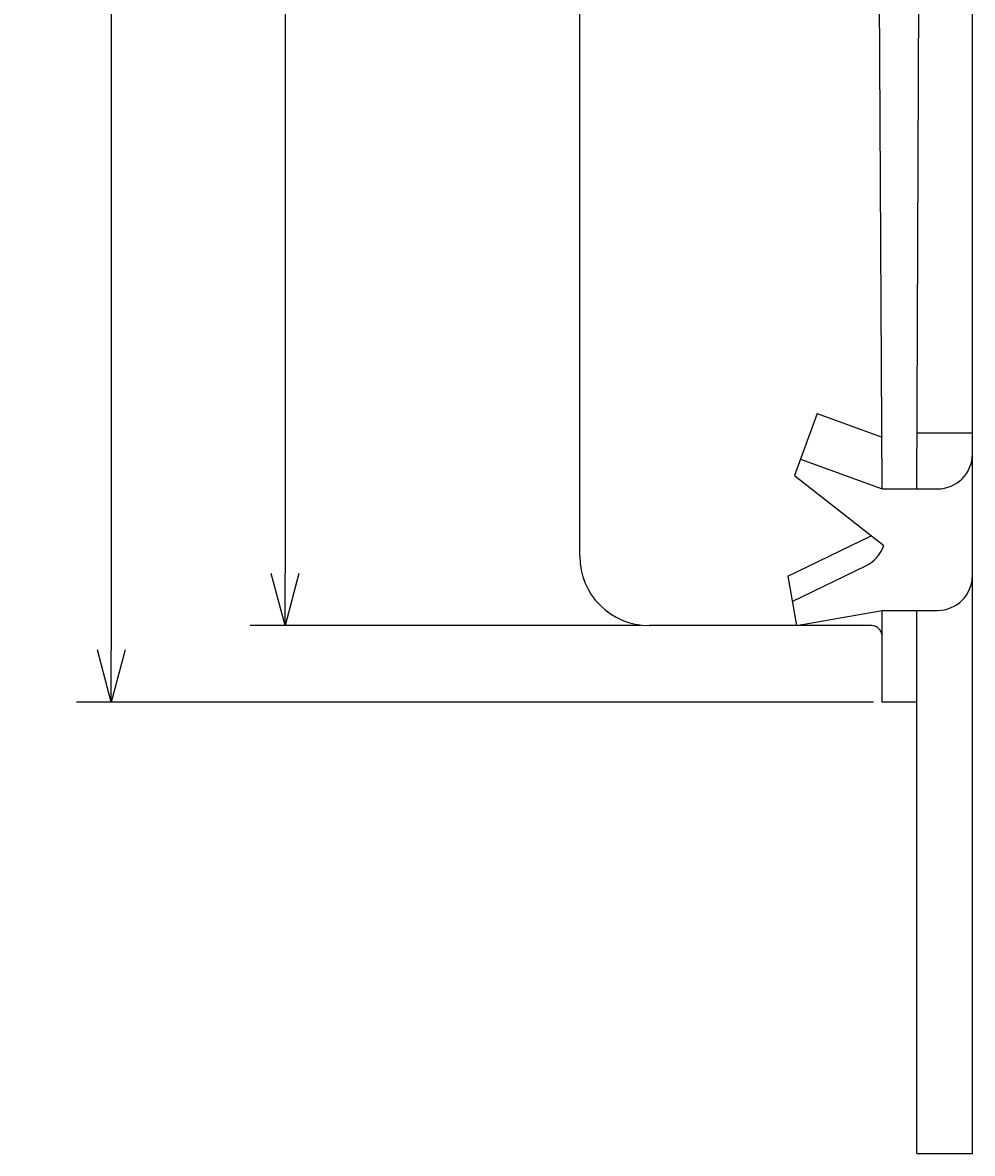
# Model space of a CAD drawing. Extents: x 52 to 183, y -26 to 97.
# Tile 3 of 7: x 152 to 180, y -25 to 8. Entities that reach past the tile are written whole.
import ezdxf

# ---------------------------------------------------------------- set-up
doc = ezdxf.new("R2010")
doc.units = 0
doc.layers.get('0').update_dxf_attribs({"linetype": 'CONTINUOUS'})
doc.layers.get('DEFPOINTS').update_dxf_attribs({"linetype": 'CONTINUOUS'})
doc.layers.add('18-0-CON', color=3, linetype='CONTINUOUS')
doc.layers.add('35-0-CON', color=7, linetype='CONTINUOUS')
doc.styles.add('DIMENSION', font='isocp.shx', dxfattribs={"bigfont": 'bigfont.shx'})
doc.dimstyles.get("Standard").update_dxf_attribs({"dimtxt": 0.18, "dimasz": 0.18, "dimexe": 0.18, "dimexo": 0.0625, "dimgap": 0.09, "dimtad": 0, "dimtih": 1, "dimtoh": 1, "dimzin": 0, "dimcen": 0.09, "dimazin": 3, "dimtfac": 1, "dimtofl": 0, "dimtmove": 0, "dimatfit": 3})

# ---------------------------------------------------------------- blocks, each defined once
blk = doc.blocks.new('_OPEN30')
at = {"color": 0, "linetype": 'BYBLOCK'}
for p, q in [((-1, 0.268), (0, 0)), ((0, 0), (-1, -0.268)), ((0, 0), (-1, 0))]:
    blk.add_line(p, q, dxfattribs=at)
blk = doc.blocks.new('*U215')
at = {"layer": '18-0-CON', "color": 161, "style": 'DIMENSION'}
blk.add_text('∅58.6', height=2.25, rotation=90, dxfattribs=at).set_placement((159.75, 16.232))
blk = doc.blocks.new('*D121')
at = {"layer": '18-0-CON', "color": 161}
for p, q in [((170.234, 49.3), (159, 49.3)), ((160, 47.8), (160, -7.8)), ((170.234, -9.3), (159, -9.3))]:
    blk.add_line(p, q, dxfattribs=at)
at = {"layer": 'DEFPOINTS', "color": 0}
for p in [(170.484, 49.3), (160, -9.3), (170.484, -9.3)]:
    blk.add_point(p, dxfattribs=at)
at = {"layer": '18-0-CON', "color": 161, "xscale": 1.500000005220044, "yscale": 1.500000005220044, "zscale": 1.500000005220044}
for p, rotation in [((160, 49.3), 90), ((160, -9.3), 270)]:
    blk.add_blockref('_OPEN30', p, dxfattribs=dict(at, rotation=rotation))
at = {"layer": '18-0-CON'}
blk.add_blockref('*U215', (0, 0), dxfattribs=at)
blk = doc.blocks.new('*U216')
at = {"layer": '18-0-CON', "color": 161, "style": 'DIMENSION'}
blk.add_text('∅63', height=2.25, rotation=90, dxfattribs=at).set_placement((154.75, 17.366))
blk = doc.blocks.new('*D122')
at = {"layer": '18-0-CON', "color": 161}
for p, q in [((176.934, 51.5), (154, 51.5)), ((155, 50), (155, -10)), ((176.934, -11.5), (154, -11.5))]:
    blk.add_line(p, q, dxfattribs=at)
at = {"layer": 'DEFPOINTS', "color": 0}
for p in [(177.184, 51.5), (155, -11.5), (177.184, -11.5)]:
    blk.add_point(p, dxfattribs=at)
at = {"layer": '18-0-CON', "color": 161, "xscale": 1.500000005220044, "yscale": 1.500000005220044, "zscale": 1.500000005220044}
for p, rotation in [((155, 51.5), 90), ((155, -11.5), 270)]:
    blk.add_blockref('_OPEN30', p, dxfattribs=dict(at, rotation=rotation))
at = {"layer": '18-0-CON'}
blk.add_blockref('*U216', (0, 0), dxfattribs=at)

msp = doc.modelspace()

# ---------------------------------------------------------------- linework, layer by layer
at = {"layer": '35-0-CON'}
for p, q in [((179.784, -24.5), (179.784, 64.5)), ((168.484, -7.3), (168.484, 47.3)), ((177.184, -5.361), (177.102, 10.518)), ((178.184, -5.361), (178.248, 10.311)), ((175.312, -3.195), (174.664, -4.974)), ((175.312, -3.195), (177.184, -3.876)), ((178.184, -3.748), (179.784, -3.748)), ((174.835, -4.506), (177.184, -5.361)), ((174.664, -4.974), (177.231, -6.995)), ((177.184, -5.361), (178.784, -5.361)), ((174.472, -7.876), (176.871, -6.712)), ((174.6, -8.604), (176.72, -7.575)), ((174.472, -7.876), (174.722, -9.295)), ((174.722, -9.295), (177.184, -8.861)), ((177.184, -11.5), (177.184, -8.861)), ((177.184, -8.861), (178.784, -8.861)), ((178.184, -24.5), (178.184, -8.861)), ((176.884, -9.3), (170.484, -9.3)), ((178.184, -11.5), (177.184, -11.5)), ((178.184, -24.5), (179.784, -24.5))]:
    msp.add_line(p, q, dxfattribs=at)
for centre, radius, start, end in [((178.784, -4.361), 1, 270, 0), ((176.284, -6.676), 1, 295.8707, 341.3616), ((170.484, -7.3), 2, 180, 270), ((178.784, -7.861), 1, 270, 0), ((176.884, -9.6), 0.3, 0, 90)]:
    msp.add_arc(centre, radius, start, end, dxfattribs=at)

# ---------------------------------------------------------------- dimensions: what is measured, and where the dimension line sits
at = {"layer": '18-0-CON'}
for base, p1, p2, picture, middle in [((155, -11.5), (177.184, 51.5), (177.184, -11.5), '*D122', (153.625, 20)), ((160, -9.3), (170.484, 49.3), (170.484, -9.3), '*D121', (158.625, 20))]:
    dim = msp.add_linear_dim(base=base, p1=p1, p2=p2, angle=90, dimstyle='Standard', override={"dimscale": 0.5, "dimpost": '%%c<>', "dimtol": 0, "dimtp": 0.1, "dimtm": 0}, dxfattribs=at)
    dim.commit()
    dim.dimension.update_dxf_attribs({"geometry": picture, "text_midpoint": middle})

doc.saveas('drawing.dxf')
